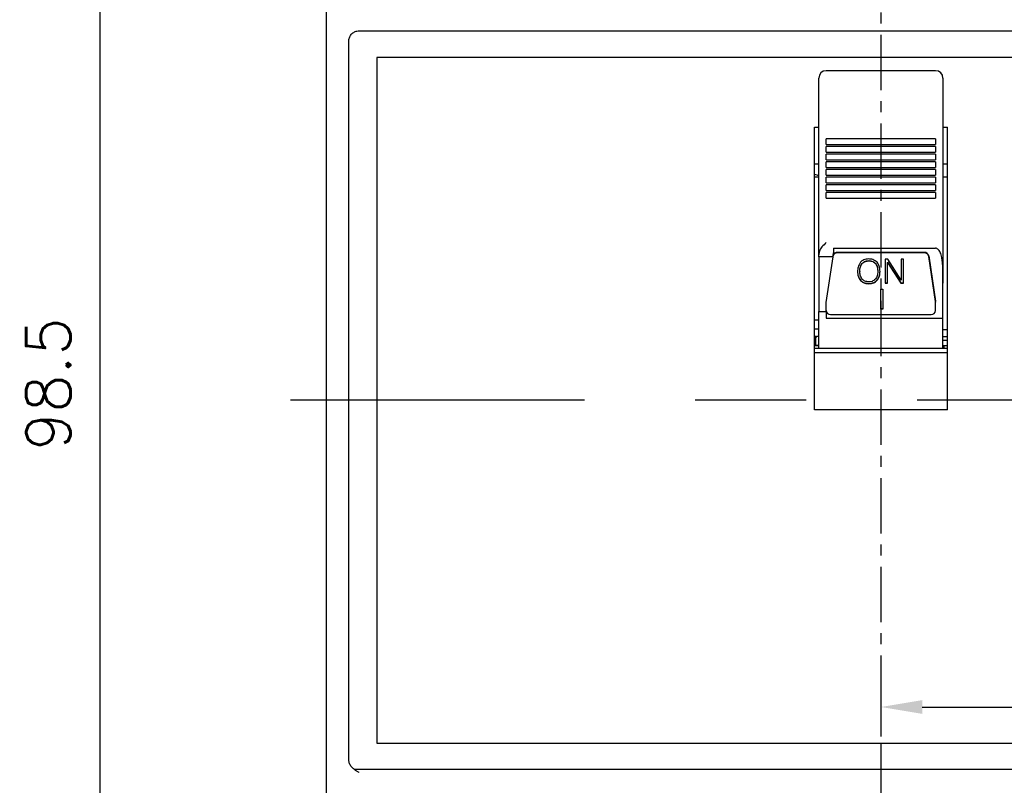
# Model space of a CAD drawing. Extents: x 2148 to 5370, y -907 to 1512.
# Tile 19 of 30: x 4789 to 4856, y 1318 to 1370. Entities that reach past the tile are written whole.
import ezdxf

# ---------------------------------------------------------------- set-up
doc = ezdxf.new("R2010")
doc.units = 0
doc.header["$LTSCALE"] = 3
doc.header["$MEASUREMENT"] = 0
doc.linetypes.add('CENTER', pattern=[2, 1.25, -0.25, 0.25, -0.25])
doc.layers.get('0').update_dxf_attribs({"linetype": 'CONTINUOUS'})
doc.layers.get('Defpoints').update_dxf_attribs({"linetype": 'CONTINUOUS'})
doc.layers.add('cen', color=1, linetype='CENTER')
doc.layers.add('di', color=3, linetype='CONTINUOUS')
doc.styles.add('KIM', font='ROMANS.shx', dxfattribs={"height": 5, "bigfont": 'GSG1.shx'})
doc.styles.get("Standard").update_dxf_attribs({"font": 'romans.shx', "height": 3, "bigfont": 'ghs.shx'})
doc.dimstyles.new('STANDARD$0', dxfattribs={"dimtxt": 5, "dimasz": 5, "dimexe": 1, "dimexo": 2, "dimgap": 2, "dimtad": 1, "dimdec": 4, "dimzin": 12, "dimdsep": 46, "dimtxsty": 'KIM', "dimcen": -1, "dimdle": 0.1, "dimadec": 0, "dimazin": 0, "dimtfac": 1, "dimtdec": 4, "dimtmove": 0, "dimatfit": 3, "dimfxl": 0, "dimtolj": 1, "dimtzin": 0, "dimarcsym": 0})

# ---------------------------------------------------------------- blocks, each defined once
blk = doc.blocks.new('*D44')
at = {"layer": 'Defpoints', "color": 0}
for p in [(4810.553, 1394.538), (4794.415, 1296.038), (4847.253, 1296.038)]:
    blk.add_point(p, dxfattribs=at)
at = {"layer": 'di'}
for p, q in [((4808.553, 1394.538), (4792.415, 1394.538)), ((4794.415, 1391.738), (4794.415, 1298.838)), ((4845.253, 1296.038), (4792.415, 1296.038))]:
    blk.add_line(p, q, dxfattribs=at)
for points in [[(4793.948, 1391.738), (4794.881, 1391.738), (4794.415, 1394.538)], [(4793.948, 1298.838), (4794.881, 1298.838), (4794.415, 1296.038)]]:
    blk.add_solid(points, dxfattribs=at)
at = {"layer": 'di', "insert": (4790.915, 1345.638), "char_height": 3, "attachment_point": 5, "rotation": 90}
blk.add_mtext('\\A1;98.5', dxfattribs=at)
blk = doc.blocks.new('*D61')
at = {"layer": 'Defpoints', "color": 0}
for p in [(4847.253, 1328.983), (4872.253, 1328.983), (4872.253, 1323.775)]:
    blk.add_point(p, dxfattribs=at)
at = {"layer": 'di'}
for p, q in [((4847.253, 1326.983), (4847.253, 1321.775)), ((4872.253, 1326.983), (4872.253, 1321.775)), ((4850.053, 1323.775), (4869.453, 1323.775))]:
    blk.add_line(p, q, dxfattribs=at)
for points in [[(4850.053, 1324.241), (4850.053, 1323.308), (4847.253, 1323.775)], [(4869.453, 1324.241), (4869.453, 1323.308), (4872.253, 1323.775)]]:
    blk.add_solid(points, dxfattribs=at)
at = {"layer": 'di', "insert": (4860.377, 1327.275), "char_height": 3, "attachment_point": 5}
blk.add_mtext('\\A1;25', dxfattribs=at)

msp = doc.modelspace()

# ---------------------------------------------------------------- linework, layer by layer
for p, q in [((4809.753, 1313.238), (4809.753, 1375.838)), ((4811.953, 1369.538), (4882.553, 1369.538)), ((4811.253, 1368.652), (4811.253, 1368.836)), ((4811.253, 1320.424), (4811.253, 1368.652)), ((4881.353, 1367.738), (4813.153, 1367.738)), ((4813.153, 1367.738), (4813.153, 1321.338)), ((4843.053, 1365.551), (4843.053, 1366.333)), ((4850.953, 1366.833), (4843.553, 1366.833)), ((4851.453, 1366.333), (4851.453, 1365.551)), ((4843.053, 1365.056), (4843.053, 1365.551)), ((4843.053, 1362.749), (4843.053, 1365.056)), ((4851.453, 1365.551), (4851.453, 1365.056)), ((4851.453, 1365.056), (4851.453, 1362.749)), ((4842.753, 1363.003), (4843.053, 1363.003)), ((4842.753, 1343.877), (4842.753, 1363.003)), ((4851.453, 1363.003), (4851.753, 1363.003)), ((4851.753, 1343.877), (4851.753, 1363.003)), ((4843.053, 1356.915), (4843.053, 1362.749)), ((4851.453, 1362.749), (4851.453, 1356.915)), ((4850.953, 1362.226), (4843.553, 1362.226)), ((4843.553, 1362.168), (4843.553, 1362.226)), ((4843.553, 1361.841), (4843.553, 1362.168)), ((4843.553, 1361.841), (4850.953, 1361.841)), ((4850.953, 1361.707), (4843.553, 1361.707)), ((4843.553, 1361.649), (4843.553, 1361.707)), ((4850.953, 1362.226), (4850.953, 1362.168)), ((4850.953, 1362.168), (4850.953, 1361.841)), ((4850.953, 1361.707), (4850.953, 1361.649)), ((4843.553, 1361.322), (4843.553, 1361.649)), ((4843.553, 1361.322), (4850.953, 1361.322)), ((4850.953, 1361.188), (4843.553, 1361.188)), ((4843.553, 1361.131), (4843.553, 1361.188)), ((4843.553, 1360.804), (4843.553, 1361.131)), ((4850.953, 1361.649), (4850.953, 1361.322)), ((4850.953, 1361.188), (4850.953, 1361.131)), ((4850.953, 1361.131), (4850.953, 1360.804)), ((4843.053, 1360.511), (4842.753, 1360.511)), ((4843.553, 1360.804), (4850.953, 1360.804)), ((4850.953, 1360.669), (4843.553, 1360.669)), ((4843.553, 1360.612), (4843.553, 1360.669)), ((4843.553, 1360.285), (4843.553, 1360.612)), ((4850.953, 1360.669), (4850.953, 1360.612)), ((4850.953, 1360.612), (4850.953, 1360.285)), ((4851.753, 1360.511), (4851.453, 1360.511)), ((4843.553, 1360.285), (4850.953, 1360.285)), ((4850.953, 1360.151), (4843.553, 1360.151)), ((4843.553, 1360.093), (4843.553, 1360.151)), ((4843.553, 1359.766), (4843.553, 1360.093)), ((4843.553, 1359.766), (4850.953, 1359.766)), ((4850.953, 1360.151), (4850.953, 1360.093)), ((4850.953, 1360.093), (4850.953, 1359.766)), ((4843.053, 1359.638), (4842.753, 1359.638)), ((4850.953, 1359.632), (4843.553, 1359.632)), ((4843.553, 1359.574), (4843.553, 1359.632)), ((4843.553, 1359.247), (4843.553, 1359.574)), ((4843.553, 1359.247), (4850.953, 1359.247)), ((4850.953, 1359.113), (4843.553, 1359.113)), ((4843.553, 1359.056), (4843.553, 1359.113)), ((4843.553, 1358.729), (4843.553, 1359.056)), ((4850.953, 1359.632), (4850.953, 1359.574)), ((4850.953, 1359.574), (4850.953, 1359.247)), ((4850.953, 1359.113), (4850.953, 1359.056)), ((4850.953, 1359.056), (4850.953, 1358.729)), ((4851.753, 1359.638), (4851.453, 1359.638)), ((4843.553, 1358.729), (4850.953, 1358.729)), ((4850.953, 1358.594), (4843.553, 1358.594)), ((4843.553, 1358.537), (4843.553, 1358.594)), ((4843.553, 1358.21), (4843.553, 1358.537)), ((4850.953, 1358.594), (4850.953, 1358.537)), ((4850.953, 1358.537), (4850.953, 1358.21)), ((4843.553, 1358.21), (4850.953, 1358.21)), ((4843.053, 1356.557), (4843.053, 1356.915)), ((4843.053, 1356.232), (4843.053, 1356.557)), ((4851.453, 1356.915), (4851.453, 1356.557)), ((4851.453, 1356.557), (4851.453, 1356.232)), ((4843.053, 1354.372), (4843.053, 1356.232)), ((4851.453, 1356.232), (4851.453, 1355.138)), ((4851.453, 1355.138), (4851.453, 1352.453)), ((4843.053, 1354.244), (4843.053, 1354.372)), ((4844.053, 1354.827), (4850.953, 1354.827)), ((4844.053, 1354.827), (4844.053, 1354.505)), ((4850.193, 1354.542), (4844.313, 1354.542)), ((4850.193, 1354.511), (4844.313, 1354.511)), ((4844.018, 1354.244), (4843.053, 1354.244)), ((4843.053, 1354.244), (4843.053, 1350.537)), ((4843.553, 1351.156), (4844.018, 1354.244)), ((4845.984, 1353.794), (4845.984, 1353.778)), ((4846.44, 1353.983), (4846.44, 1353.967)), ((4846.885, 1353.798), (4846.885, 1353.782)), ((4847.713, 1354.072), (4847.546, 1354.072)), ((4847.546, 1354.072), (4847.546, 1352.462)), ((4847.7, 1353.874), (4848.607, 1352.477)), ((4847.7, 1353.874), (4847.7, 1353.858)), ((4847.7, 1352.462), (4847.7, 1353.858)), ((4847.7, 1353.858), (4848.607, 1352.462)), ((4848.624, 1352.666), (4847.713, 1354.072)), ((4848.778, 1354.072), (4848.624, 1354.072)), ((4848.624, 1354.072), (4848.624, 1352.666)), ((4848.778, 1352.462), (4848.778, 1354.072)), ((4850.49, 1354.297), (4850.95, 1351.239)), ((4850.95, 1351.208), (4850.49, 1354.266)), ((4845.831, 1353.27), (4845.831, 1353.254)), ((4847.04, 1353.27), (4847.04, 1353.254)), ((4845.871, 1352.656), (4845.871, 1352.64)), ((4846.435, 1352.438), (4846.435, 1352.422)), ((4846.988, 1352.647), (4846.988, 1352.631)), ((4847.546, 1352.477), (4847.7, 1352.477)), ((4847.546, 1352.462), (4847.7, 1352.462)), ((4848.607, 1352.477), (4848.778, 1352.477)), ((4848.607, 1352.477), (4848.607, 1352.462)), ((4848.607, 1352.462), (4848.778, 1352.462)), ((4851.453, 1350.08), (4851.453, 1352.453)), ((4847.25, 1352.041), (4847.377, 1352.041)), ((4847.25, 1350.701), (4847.25, 1352.041)), ((4847.377, 1352.041), (4847.377, 1350.701)), ((4843.553, 1350.537), (4843.553, 1351.156)), ((4850.953, 1351.199), (4850.953, 1351.167)), ((4850.953, 1350.618), (4850.953, 1351.167)), ((4843.053, 1350.537), (4843.553, 1350.537)), ((4843.053, 1348.038), (4843.053, 1350.537)), ((4843.553, 1350.537), (4843.553, 1350.08)), ((4843.853, 1350.333), (4850.653, 1350.333)), ((4847.377, 1350.717), (4847.25, 1350.717)), ((4847.377, 1350.701), (4847.25, 1350.701)), ((4842.753, 1349.98), (4843.053, 1349.98)), ((4843.553, 1350.08), (4851.453, 1350.08)), ((4851.453, 1348.038), (4851.453, 1350.08)), ((4843.053, 1349.338), (4842.753, 1349.338)), ((4851.753, 1349.288), (4851.453, 1349.288)), ((4842.853, 1348.749), (4842.853, 1348.844)), ((4842.853, 1348.238), (4842.853, 1348.749)), ((4843.053, 1348.838), (4842.903, 1348.838)), ((4851.453, 1348.844), (4851.753, 1348.844)), ((4851.753, 1348.582), (4851.453, 1348.582)), ((4842.753, 1348.238), (4843.053, 1348.238)), ((4843.053, 1348.237), (4842.753, 1348.237)), ((4851.753, 1348.038), (4842.753, 1348.038)), ((4851.753, 1347.738), (4842.753, 1347.738)), ((4851.453, 1348.238), (4851.753, 1348.238)), ((4851.503, 1348.237), (4851.503, 1348.238)), ((4851.503, 1348.237), (4851.503, 1348.078)), ((4851.503, 1348.038), (4851.503, 1348.078)), ((4851.753, 1343.877), (4842.753, 1343.877)), ((4813.153, 1321.338), (4881.353, 1321.338)), ((4811.253, 1320.247), (4811.253, 1320.424)), ((4811.253, 1320.227), (4811.253, 1320.247)), ((4882.867, 1319.538), (4811.639, 1319.538))]:
    msp.add_line(p, q)
for centre, radius, start, end in [((4843.553, 1366.333), 0.5, 90, 180), ((4850.953, 1366.333), 0.5, 0, 90), ((4844.308, 1354.213), 0.298, 88.99408, 161.00902), ((4844.31, 1354.241), 0.301, 89.32701, 156.80404), ((4850.199, 1354.247), 0.295, 9.89703, 91.16582), ((4850.199, 1354.215), 0.295, 9.89703, 91.16582), ((4850.683, 1351.167), 0.271, 0.00186, 8.55993), ((4843.846, 1350.626), 0.293, 181.52529, 271.4481), ((4850.661, 1350.626), 0.293, 268.5519, 358.47471), ((4842.903, 1349.038), 0.2, 221.40962, 270), ((4842.948, 1348.743), 0.095, 86.86257, 176.47425)]:
    msp.add_arc(centre, radius, start, end)
msp.add_ellipse((4843.739, 1354.338), major_axis=(-0.883, -6.5), ratio=0.044052, start_param=1.562329, end_param=1.602607)
for points, knots in [([(4811.253, 1368.836), (4811.261, 1368.915), (4811.276, 1369.073), (4811.398, 1369.284), (4811.576, 1369.442), (4811.772, 1369.526), (4811.902, 1369.534), (4811.953, 1369.538)], [0, 0, 0, 0, 0.215207, 0.430421, 0.645449, 0.860086, 1, 1, 1, 1]), ([(4842.753, 1359.836), (4842.86, 1359.809), (4842.969, 1359.78), (4843.051, 1359.713), (4843.053, 1359.711)], [0, 0, 0, 0, 0.975376, 1, 1, 1, 1]), ([(4843.553, 1355.205), (4843.552, 1355.204), (4843.453, 1355.109), (4843.276, 1354.937), (4843.088, 1354.653), (4843.064, 1354.458), (4843.053, 1354.372)], [0, 0, 0, 0, 0.004478, 0.414212, 0.745066, 1, 1, 1, 1]), ([(4851.453, 1352.453), (4851.455, 1352.77), (4851.457, 1353.245), (4851.429, 1353.83), (4851.375, 1354.213), (4851.302, 1354.48), (4851.202, 1354.667), (4851.124, 1354.76), (4851.041, 1354.812), (4850.987, 1354.826), (4850.958, 1354.827), (4850.953, 1354.827)], [0, 0, 0, 0, 0.373882, 0.561277, 0.690649, 0.830333, 0.884088, 0.938167, 0.968206, 0.994093, 1, 1, 1, 1]), ([(4845.869, 1353.87), (4845.803, 1353.763), (4845.686, 1353.57), (4845.679, 1353.349), (4845.677, 1353.251)], [0, 0, 0, 0, 0.558164, 1, 1, 1, 1]), ([(4845.831, 1353.27), (4845.834, 1353.375), (4845.841, 1353.562), (4845.94, 1353.723), (4845.984, 1353.794)], [0, 0, 0, 0, 0.560727, 1, 1, 1, 1]), ([(4845.831, 1353.254), (4845.834, 1353.359), (4845.841, 1353.546), (4845.94, 1353.707), (4845.984, 1353.778)], [0, 0, 0, 0, 0.560727, 1, 1, 1, 1]), ([(4846.435, 1354.093), (4846.314, 1354.084), (4846.097, 1354.07), (4845.938, 1353.931), (4845.869, 1353.87)], [0, 0, 0, 0, 0.560206, 1, 1, 1, 1]), ([(4845.984, 1353.794), (4846.017, 1353.827), (4846.083, 1353.895), (4846.24, 1353.969), (4846.364, 1353.978), (4846.44, 1353.983)], [0, 0, 0, 0, 0.280171, 0.560364, 1, 1, 1, 1]), ([(4845.984, 1353.778), (4846.017, 1353.812), (4846.083, 1353.879), (4846.24, 1353.953), (4846.364, 1353.962), (4846.44, 1353.967)], [0, 0, 0, 0, 0.280171, 0.560364, 1, 1, 1, 1]), ([(4846.998, 1353.872), (4846.906, 1353.946), (4846.742, 1354.078), (4846.53, 1354.088), (4846.435, 1354.093)], [0, 0, 0, 0, 0.557806, 1, 1, 1, 1]), ([(4846.44, 1353.983), (4846.536, 1353.975), (4846.708, 1353.961), (4846.831, 1353.848), (4846.885, 1353.798)], [0, 0, 0, 0, 0.559821, 1, 1, 1, 1]), ([(4846.44, 1353.967), (4846.536, 1353.96), (4846.708, 1353.946), (4846.831, 1353.832), (4846.885, 1353.782)], [0, 0, 0, 0, 0.559821, 1, 1, 1, 1]), ([(4846.885, 1353.798), (4846.938, 1353.706), (4847.034, 1353.54), (4847.038, 1353.353), (4847.04, 1353.27)], [0, 0, 0, 0, 0.558165, 1, 1, 1, 1]), ([(4846.885, 1353.782), (4846.938, 1353.69), (4847.034, 1353.525), (4847.038, 1353.337), (4847.04, 1353.254)], [0, 0, 0, 0, 0.558165, 1, 1, 1, 1]), ([(4847.194, 1353.253), (4847.189, 1353.378), (4847.18, 1353.602), (4847.053, 1353.79), (4846.998, 1353.872)], [0, 0, 0, 0, 0.560689, 1, 1, 1, 1]), ([(4845.677, 1353.266), (4845.682, 1353.143), (4845.691, 1352.922), (4845.816, 1352.737), (4845.871, 1352.656)], [0, 0, 0, 0, 0.560644, 1, 1, 1, 1]), ([(4845.677, 1353.251), (4845.682, 1353.127), (4845.691, 1352.906), (4845.816, 1352.721), (4845.871, 1352.64)], [0, 0, 0, 0, 0.5606441, 1, 1, 1, 1]), ([(4845.993, 1352.728), (4845.938, 1352.819), (4845.838, 1352.983), (4845.833, 1353.171), (4845.831, 1353.254)], [0, 0, 0, 0, 0.558084, 1, 1, 1, 1]), ([(4847.04, 1353.254), (4847.036, 1353.148), (4847.028, 1352.96), (4846.925, 1352.8), (4846.88, 1352.73)], [0, 0, 0, 0, 0.560621, 1, 1, 1, 1]), ([(4846.988, 1352.647), (4847.059, 1352.754), (4847.185, 1352.945), (4847.191, 1353.169), (4847.194, 1353.268)], [0, 0, 0, 0, 0.557958, 1, 1, 1, 1]), ([(4846.988, 1352.631), (4847.059, 1352.738), (4847.185, 1352.929), (4847.191, 1353.154), (4847.194, 1353.253)], [0, 0, 0, 0, 0.5579583, 1, 1, 1, 1]), ([(4845.871, 1352.656), (4845.963, 1352.583), (4846.128, 1352.452), (4846.341, 1352.442), (4846.435, 1352.438)], [0, 0, 0, 0, 0.557825, 1, 1, 1, 1]), ([(4845.871, 1352.64), (4845.963, 1352.567), (4846.128, 1352.437), (4846.341, 1352.426), (4846.435, 1352.422)], [0, 0, 0, 0, 0.557825, 1, 1, 1, 1]), ([(4846.44, 1352.547), (4846.344, 1352.555), (4846.172, 1352.568), (4846.048, 1352.679), (4845.993, 1352.728)], [0, 0, 0, 0, 0.55993, 1, 1, 1, 1]), ([(4846.435, 1352.438), (4846.553, 1352.446), (4846.762, 1352.46), (4846.919, 1352.59), (4846.988, 1352.647)], [0, 0, 0, 0, 0.560065, 1, 1, 1, 1]), ([(4846.435, 1352.422), (4846.553, 1352.43), (4846.762, 1352.445), (4846.919, 1352.574), (4846.988, 1352.631)], [0, 0, 0, 0, 0.560065, 1, 1, 1, 1]), ([(4846.88, 1352.73), (4846.809, 1352.67), (4846.683, 1352.562), (4846.514, 1352.552), (4846.44, 1352.547)], [0, 0, 0, 0, 0.558064, 1, 1, 1, 1]), ([(4811.953, 1319.35), (4811.952, 1319.351), (4811.923, 1319.366), (4811.868, 1319.395), (4811.763, 1319.454), (4811.592, 1319.563), (4811.404, 1319.743), (4811.275, 1319.99), (4811.26, 1320.151), (4811.253, 1320.227)], [0, 0, 0, 0, 0.004469, 0.081402, 0.158297, 0.311071, 0.594253, 0.807721, 1, 1, 1, 1])]:
    msp.add_open_spline(points, degree=3, knots=knots)
at = {"layer": 'cen'}
msp.add_line((4847.253, 1399.27), (4847.253, 1293.464), dxfattribs=at)
at = {"layer": 'cen', "ltscale": 10}
msp.add_line((4887.199, 1344.538), (4807.308, 1344.538), dxfattribs=at)

# ---------------------------------------------------------------- dimensions: what is measured, and where the dimension line sits
at = {"layer": 'di'}
dim = msp.add_linear_dim(base=(4794.415, 1296.038), p1=(4810.553, 1394.538), p2=(4847.253, 1296.038), angle=90, dimstyle='STANDARD$0', override={"dimtxt": 3, "dimasz": 2.8, "dimexe": 2, "dimdec": 2, "dimzin": 8, "dimtxsty": 'Standard', "dimcen": 0, "dimclrd": 256, "dimclre": 256, "dimclrt": 256, "dimadec": 2, "dimazin": 2, "dimtfac": 0.6, "dimtdec": 2, "dimtzin": 8, "dimlwd": 65535, "dimlwe": 65535, "dimarcsym": 1}, dxfattribs=at)
dim.commit()
dim.dimension.update_dxf_attribs({"geometry": '*D44', "text_midpoint": (4794.415, 1345.638), "dimtype": 160})
dim = msp.add_linear_dim(base=(4872.253, 1323.775), p1=(4847.253, 1328.983), p2=(4872.253, 1328.983), dimstyle='STANDARD$0', override={"dimtxt": 3, "dimasz": 2.8, "dimexe": 2, "dimdec": 2, "dimzin": 8, "dimtxsty": 'Standard', "dimcen": 0, "dimclrd": 256, "dimclre": 256, "dimclrt": 256, "dimadec": 2, "dimazin": 2, "dimtfac": 0.6, "dimtdec": 2, "dimtzin": 8, "dimlwd": 65535, "dimlwe": 65535, "dimarcsym": 1}, dxfattribs=at)
dim.commit()
dim.dimension.update_dxf_attribs({"geometry": '*D61', "text_midpoint": (4860.377, 1323.775), "dimtype": 160})

doc.saveas('drawing.dxf')
